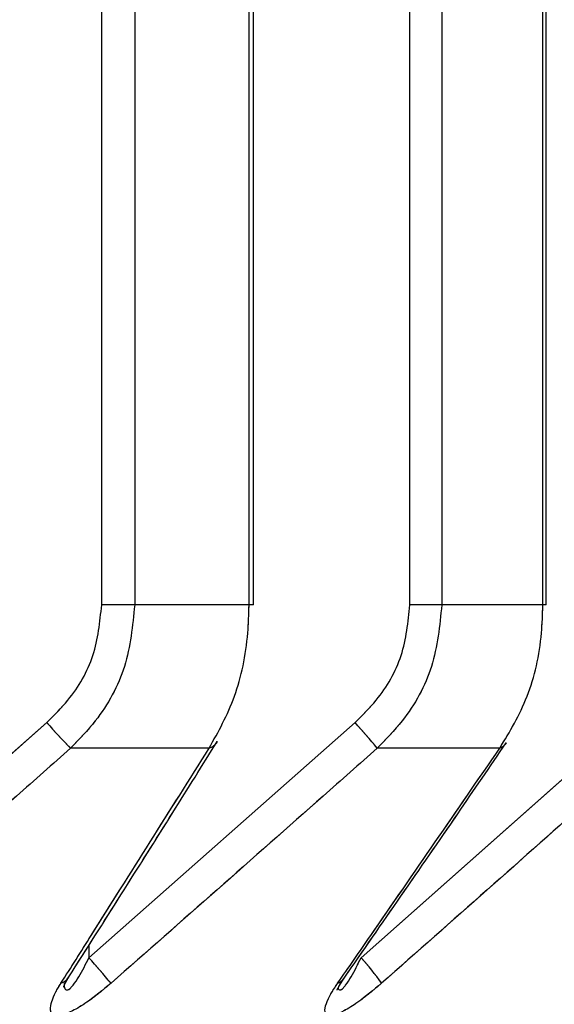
# Model space of a CAD drawing. Header units: inches. Extents: x 0.1 to 16.9, y 0.1 to 10.9.
# Tile 54 of 235: x 6.457347 to 6.457831, y 2.443107 to 2.444. Entities that reach past the tile are written whole.
import ezdxf

# ---------------------------------------------------------------- set-up
doc = ezdxf.new("R2010")
doc.units = ezdxf.units.IN
doc.header["$MEASUREMENT"] = 0
doc.linetypes.add('PHANTOM', pattern=[0.49999999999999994, 0.25, -0.05, 0.05, -0.05, 0.05, -0.05])

msp = doc.modelspace()

# ---------------------------------------------------------------- linework, layer by layer
at = {"color": 7, "linetype": 'Continuous', "lineweight": 25}
for p, q in [((6.457420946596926, 2.443469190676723), (6.457420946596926, 2.447858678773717)), ((6.457450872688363, 2.447858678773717), (6.457450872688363, 2.443469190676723)), ((6.457554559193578, 2.443469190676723), (6.457554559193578, 2.447858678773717)), ((6.457558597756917, 2.443469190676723), (6.457558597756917, 2.447858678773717)), ((6.457700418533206, 2.443469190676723), (6.457700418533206, 2.447858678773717)), ((6.457729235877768, 2.447858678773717), (6.457729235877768, 2.443469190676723)), ((6.457820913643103, 2.443469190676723), (6.457820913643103, 2.447858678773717)), ((6.457824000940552, 2.443469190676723), (6.457824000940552, 2.447858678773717)), ((6.457450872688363, 2.443469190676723), (6.457420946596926, 2.443469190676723)), ((6.457554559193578, 2.443469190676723), (6.457450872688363, 2.443469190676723)), ((6.457558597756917, 2.443469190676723), (6.457554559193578, 2.443469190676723)), ((6.457729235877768, 2.443469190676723), (6.457700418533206, 2.443469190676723)), ((6.457820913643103, 2.443469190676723), (6.457729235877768, 2.443469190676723)), ((6.457824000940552, 2.443469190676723), (6.457820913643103, 2.443469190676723)), ((6.457130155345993, 2.443149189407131), (6.457371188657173, 2.443362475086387)), ((6.457409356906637, 2.443149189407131), (6.457650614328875, 2.443362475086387)), ((6.457656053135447, 2.443149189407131), (6.457896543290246, 2.443362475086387)), ((6.457518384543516, 2.443339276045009), (6.457392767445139, 2.443339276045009)), ((6.45778186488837, 2.443339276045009), (6.457670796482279, 2.443339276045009)), ((6.457409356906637, 2.443160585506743), (6.457409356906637, 2.443149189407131))]:
    msp.add_line(p, q, dxfattribs=at)
at = {"color": 7, "linetype": 'PHANTOM', "lineweight": 18}
for p, q in [((6.457420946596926, 2.443469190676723), (6.457420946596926, 2.447858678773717)), ((6.457420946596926, 2.443469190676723), (6.457420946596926, 2.447858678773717)), ((6.457420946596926, 2.443469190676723), (6.457420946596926, 2.447858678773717)), ((6.457450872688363, 2.447858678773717), (6.457450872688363, 2.443469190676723)), ((6.457450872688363, 2.447858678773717), (6.457450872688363, 2.443469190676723)), ((6.457450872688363, 2.447858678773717), (6.457450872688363, 2.443469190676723)), ((6.457554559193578, 2.443469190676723), (6.457554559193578, 2.447858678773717)), ((6.457554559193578, 2.443469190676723), (6.457554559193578, 2.447858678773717)), ((6.457554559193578, 2.443469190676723), (6.457554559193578, 2.447858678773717)), ((6.457558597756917, 2.443469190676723), (6.457558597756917, 2.447858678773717)), ((6.457558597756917, 2.443469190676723), (6.457558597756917, 2.447858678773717)), ((6.457558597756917, 2.443469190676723), (6.457558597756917, 2.447858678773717)), ((6.457700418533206, 2.443469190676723), (6.457700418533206, 2.447858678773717)), ((6.457700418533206, 2.443469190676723), (6.457700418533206, 2.447858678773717)), ((6.457700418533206, 2.443469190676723), (6.457700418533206, 2.447858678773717)), ((6.457729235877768, 2.447858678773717), (6.457729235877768, 2.443469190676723)), ((6.457729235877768, 2.447858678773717), (6.457729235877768, 2.443469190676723)), ((6.457729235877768, 2.447858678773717), (6.457729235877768, 2.443469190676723)), ((6.457820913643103, 2.443469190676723), (6.457820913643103, 2.447858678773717)), ((6.457820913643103, 2.443469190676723), (6.457820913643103, 2.447858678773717)), ((6.457820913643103, 2.443469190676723), (6.457820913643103, 2.447858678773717)), ((6.457824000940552, 2.443469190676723), (6.457824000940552, 2.447858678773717)), ((6.457824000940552, 2.443469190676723), (6.457824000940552, 2.447858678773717)), ((6.457824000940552, 2.443469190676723), (6.457824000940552, 2.447858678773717)), ((6.457450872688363, 2.443469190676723), (6.457420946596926, 2.443469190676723)), ((6.457450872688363, 2.443469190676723), (6.457420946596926, 2.443469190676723)), ((6.457450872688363, 2.443469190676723), (6.457420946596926, 2.443469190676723)), ((6.457554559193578, 2.443469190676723), (6.457450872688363, 2.443469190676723)), ((6.457554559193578, 2.443469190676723), (6.457450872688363, 2.443469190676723)), ((6.457554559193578, 2.443469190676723), (6.457450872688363, 2.443469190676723)), ((6.457558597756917, 2.443469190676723), (6.457554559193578, 2.443469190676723)), ((6.457558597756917, 2.443469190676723), (6.457554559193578, 2.443469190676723)), ((6.457558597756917, 2.443469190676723), (6.457554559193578, 2.443469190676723)), ((6.457729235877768, 2.443469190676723), (6.457700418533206, 2.443469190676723)), ((6.457729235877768, 2.443469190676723), (6.457700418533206, 2.443469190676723)), ((6.457729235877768, 2.443469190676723), (6.457700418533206, 2.443469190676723)), ((6.457820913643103, 2.443469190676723), (6.457729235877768, 2.443469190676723)), ((6.457820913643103, 2.443469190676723), (6.457729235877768, 2.443469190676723)), ((6.457820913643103, 2.443469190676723), (6.457729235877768, 2.443469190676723)), ((6.457824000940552, 2.443469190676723), (6.457820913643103, 2.443469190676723)), ((6.457824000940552, 2.443469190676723), (6.457820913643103, 2.443469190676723)), ((6.457824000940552, 2.443469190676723), (6.457820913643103, 2.443469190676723)), ((6.457130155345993, 2.443149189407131), (6.457371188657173, 2.443362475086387)), ((6.457130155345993, 2.443149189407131), (6.457371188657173, 2.443362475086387)), ((6.457130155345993, 2.443149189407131), (6.457371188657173, 2.443362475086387)), ((6.457409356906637, 2.443149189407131), (6.457650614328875, 2.443362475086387)), ((6.457409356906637, 2.443149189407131), (6.457650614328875, 2.443362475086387)), ((6.457409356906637, 2.443149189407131), (6.457650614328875, 2.443362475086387)), ((6.457656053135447, 2.443149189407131), (6.457896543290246, 2.443362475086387)), ((6.457656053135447, 2.443149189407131), (6.457896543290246, 2.443362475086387)), ((6.457656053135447, 2.443149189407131), (6.457896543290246, 2.443362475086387)), ((6.457518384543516, 2.443339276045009), (6.457392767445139, 2.443339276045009)), ((6.457518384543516, 2.443339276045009), (6.457392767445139, 2.443339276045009)), ((6.457518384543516, 2.443339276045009), (6.457392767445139, 2.443339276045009)), ((6.45778186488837, 2.443339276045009), (6.457670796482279, 2.443339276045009)), ((6.45778186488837, 2.443339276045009), (6.457670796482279, 2.443339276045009)), ((6.45778186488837, 2.443339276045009), (6.457670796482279, 2.443339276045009)), ((6.457409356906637, 2.443160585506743), (6.457409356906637, 2.443149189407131)), ((6.457409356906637, 2.443160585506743), (6.457409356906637, 2.443149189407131)), ((6.457409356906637, 2.443160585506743), (6.457409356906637, 2.443149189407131))]:
    msp.add_line(p, q, dxfattribs=at)
at = {"color": 7, "linetype": 'Continuous', "lineweight": 25}
for centre, radius, start, end in [((6.457722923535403, 2.443668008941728), 0.0004659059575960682, 220.9791535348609, 224.8762418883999), ((6.456816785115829, 2.442616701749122), 0.001118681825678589, 40.23437576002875, 41.80931533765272), ((6.457513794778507, 2.443352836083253), 1.43157458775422e-05, 288.699792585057, 327.7445892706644), ((6.457777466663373, 2.443351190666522), 1.270049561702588e-05, 290.2613813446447, 325.5677729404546), ((6.456565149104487, 2.442399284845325), 0.001129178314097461, 40.05855889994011, 41.61448712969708), ((6.457494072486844, 2.443000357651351), 0.0002199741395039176, 34.8287076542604, 42.5775512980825), ((6.457379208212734, 2.443139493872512), 1.431889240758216e-05, 289.4288550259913, 327.0571038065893), ((6.457630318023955, 2.443137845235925), 1.270168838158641e-05, 291.0399596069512, 325.0414158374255)]:
    msp.add_arc(centre, radius, start, end, dxfattribs=at)
at = {"color": 7, "linetype": 'PHANTOM', "lineweight": 18}
for centre, radius, start, end in [((6.457722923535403, 2.443668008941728), 0.0004659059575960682, 220.9791535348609, 224.8762418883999), ((6.457722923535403, 2.443668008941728), 0.0004659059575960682, 220.9791535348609, 224.8762418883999), ((6.457722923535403, 2.443668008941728), 0.0004659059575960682, 220.9791535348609, 224.8762418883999), ((6.456816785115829, 2.442616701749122), 0.001118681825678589, 40.23437576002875, 41.80931533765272), ((6.456816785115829, 2.442616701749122), 0.001118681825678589, 40.23437576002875, 41.80931533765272), ((6.456816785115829, 2.442616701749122), 0.001118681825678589, 40.23437576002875, 41.80931533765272), ((6.457513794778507, 2.443352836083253), 1.43157458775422e-05, 288.699792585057, 327.7445892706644), ((6.457513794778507, 2.443352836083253), 1.43157458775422e-05, 288.699792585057, 327.7445892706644), ((6.457513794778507, 2.443352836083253), 1.43157458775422e-05, 288.699792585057, 327.7445892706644), ((6.457777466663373, 2.443351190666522), 1.270049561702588e-05, 290.2613813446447, 325.5677729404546), ((6.457777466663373, 2.443351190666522), 1.270049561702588e-05, 290.2613813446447, 325.5677729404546), ((6.457777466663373, 2.443351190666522), 1.270049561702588e-05, 290.2613813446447, 325.5677729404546), ((6.456565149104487, 2.442399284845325), 0.001129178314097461, 40.05855889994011, 41.61448712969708), ((6.456565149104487, 2.442399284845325), 0.001129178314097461, 40.05855889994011, 41.61448712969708), ((6.456565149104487, 2.442399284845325), 0.001129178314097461, 40.05855889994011, 41.61448712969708), ((6.457494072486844, 2.443000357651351), 0.0002199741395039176, 34.8287076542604, 42.5775512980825), ((6.457494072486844, 2.443000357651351), 0.0002199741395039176, 34.8287076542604, 42.5775512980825), ((6.457494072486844, 2.443000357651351), 0.0002199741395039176, 34.8287076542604, 42.5775512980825), ((6.457379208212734, 2.443139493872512), 1.431889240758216e-05, 289.4288550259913, 327.0571038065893), ((6.457379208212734, 2.443139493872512), 1.431889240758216e-05, 289.4288550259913, 327.0571038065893), ((6.457379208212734, 2.443139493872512), 1.431889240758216e-05, 289.4288550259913, 327.0571038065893), ((6.457630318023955, 2.443137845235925), 1.270168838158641e-05, 291.0399596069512, 325.0414158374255), ((6.457630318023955, 2.443137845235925), 1.270168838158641e-05, 291.0399596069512, 325.0414158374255), ((6.457630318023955, 2.443137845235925), 1.270168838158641e-05, 291.0399596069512, 325.0414158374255)]:
    msp.add_arc(centre, radius, start, end, dxfattribs=at)
at = {"color": 7, "linetype": 'Continuous', "lineweight": 25}
for points, knots in [([(6.457371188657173, 2.443362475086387), (6.457377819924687, 2.443369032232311), (6.457395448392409, 2.443386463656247), (6.457416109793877, 2.443422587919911), (6.457419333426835, 2.443453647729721), (6.457420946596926, 2.443469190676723)], [0, 0, 0, 0, 0.2315050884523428, 0.6154298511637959, 1, 1, 1, 1]), ([(6.457450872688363, 2.443469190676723), (6.457448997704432, 2.443450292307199), (6.457445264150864, 2.44341266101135), (6.457421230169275, 2.4433686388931), (6.457400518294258, 2.443347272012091), (6.457392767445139, 2.443339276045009)], [0, 0, 0, 0, 0.3869935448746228, 0.7705992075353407, 1, 1, 1, 1]), ([(6.457518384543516, 2.443339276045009), (6.457526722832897, 2.443354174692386), (6.457543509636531, 2.443384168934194), (6.457553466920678, 2.443431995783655), (6.457554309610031, 2.443460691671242), (6.457554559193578, 2.443469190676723)], [0, 0, 0, 0, 0.4099050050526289, 0.8252285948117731, 1, 1, 1, 1]), ([(6.457650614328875, 2.443362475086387), (6.457657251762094, 2.443369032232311), (6.457674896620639, 2.443386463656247), (6.457695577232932, 2.44342258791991), (6.457698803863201, 2.443453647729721), (6.457700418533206, 2.443469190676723)], [0, 0, 0, 0, 0.2315050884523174, 0.6154298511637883, 1, 1, 1, 1]), ([(6.457729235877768, 2.443469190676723), (6.457727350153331, 2.443450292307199), (6.457723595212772, 2.443412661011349), (6.457699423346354, 2.4433686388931), (6.457678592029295, 2.443347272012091), (6.457670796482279, 2.443339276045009)], [0, 0, 0, 0, 0.3869935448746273, 0.7705992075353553, 1, 1, 1, 1]), ([(6.45778186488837, 2.443339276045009), (6.457790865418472, 2.443354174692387), (6.457808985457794, 2.443384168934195), (6.457819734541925, 2.443431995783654), (6.457820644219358, 2.443460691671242), (6.457820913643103, 2.443469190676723)], [0, 0, 0, 0, 0.4099050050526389, 0.8252285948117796, 1, 1, 1, 1]), ([(6.457392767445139, 2.443339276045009), (6.457376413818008, 2.443324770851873), (6.45729612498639, 2.443253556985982), (6.45721566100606, 2.443182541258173), (6.457151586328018, 2.443125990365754)], [0, 0, 0, 0, 0.2036849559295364, 1, 1, 1, 1]), ([(6.457383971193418, 2.443125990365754), (6.457393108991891, 2.443140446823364), (6.457437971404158, 2.443211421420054), (6.457482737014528, 2.443282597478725), (6.457518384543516, 2.443339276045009)], [0, 0, 0, 0, 0.2036849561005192, 1, 1, 1, 1]), ([(6.457391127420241, 2.443131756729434), (6.45742263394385, 2.44318134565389), (6.457467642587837, 2.443252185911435), (6.45751224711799, 2.443323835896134), (6.457525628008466, 2.44334533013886)], [0, 0, 0, 0, 0.7000105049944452, 1, 1, 1, 1]), ([(6.457670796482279, 2.443339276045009), (6.457654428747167, 2.443324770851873), (6.457574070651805, 2.443253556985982), (6.457493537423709, 2.443182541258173), (6.457429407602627, 2.443125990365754)], [0, 0, 0, 0, 0.2036849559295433, 1, 1, 1, 1]), ([(6.457634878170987, 2.443125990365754), (6.457644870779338, 2.443140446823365), (6.457693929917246, 2.443211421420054), (6.457742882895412, 2.443282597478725), (6.45778186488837, 2.443339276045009)], [0, 0, 0, 0, 0.2036849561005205, 1, 1, 1, 1]), ([(6.457640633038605, 2.443130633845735), (6.457675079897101, 2.443180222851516), (6.457724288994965, 2.443251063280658), (6.457773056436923, 2.443322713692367), (6.457787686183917, 2.443344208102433)], [0, 0, 0, 0, 0.7000099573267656, 1, 1, 1, 1]), ([(6.457915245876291, 2.443339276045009), (6.457898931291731, 2.443324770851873), (6.457818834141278, 2.443253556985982), (6.457738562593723, 2.443182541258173), (6.457674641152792, 2.443125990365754)], [0, 0, 0, 0, 0.2036849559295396, 1, 1, 1, 1]), ([(6.457387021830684, 2.443126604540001), (6.457386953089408, 2.443125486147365), (6.457386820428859, 2.443123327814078), (6.457387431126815, 2.443121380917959), (6.457388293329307, 2.44312016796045), (6.457389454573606, 2.443119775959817), (6.457391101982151, 2.443120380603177), (6.457392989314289, 2.44312189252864), (6.457396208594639, 2.443125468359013), (6.457402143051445, 2.443134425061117), (6.45740648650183, 2.443143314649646), (6.457409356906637, 2.443149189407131)], [0, 0, 0, 0, 0.07934134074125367, 0.1531171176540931, 0.1962457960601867, 0.2549027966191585, 0.3109066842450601, 0.3720207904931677, 0.4410125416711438, 0.6305885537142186, 0.9999999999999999, 0.9999999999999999, 0.9999999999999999, 0.9999999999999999]), ([(6.457635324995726, 2.443121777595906), (6.45763535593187, 2.443121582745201), (6.457635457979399, 2.443120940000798), (6.457635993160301, 2.443120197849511), (6.457636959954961, 2.443119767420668), (6.457638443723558, 2.443120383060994), (6.457640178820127, 2.443121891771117), (6.457643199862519, 2.443125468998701), (6.457648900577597, 2.443134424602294), (6.457653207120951, 2.443143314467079), (6.457656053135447, 2.443149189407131)], [0, 0, 0, 0, 0.02167470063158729, 0.07149726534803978, 0.1392582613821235, 0.2039543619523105, 0.2745538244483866, 0.3542535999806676, 0.5732531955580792, 1, 1, 1, 1]), ([(6.457429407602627, 2.443125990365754), (6.457422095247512, 2.443119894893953), (6.457410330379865, 2.443110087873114), (6.457394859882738, 2.443100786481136), (6.457384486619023, 2.443096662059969), (6.457377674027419, 2.443096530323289), (6.45737415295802, 2.443100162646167), (6.457374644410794, 2.443108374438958), (6.457379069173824, 2.443118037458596), (6.457383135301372, 2.443124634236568), (6.457383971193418, 2.443125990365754)], [0, 0, 0, 0, 0.2086143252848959, 0.3356401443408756, 0.4424206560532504, 0.549660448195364, 0.6478447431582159, 0.777463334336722, 0.9542521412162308, 1, 1, 1, 1]), ([(6.45738640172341, 2.443122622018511), (6.457386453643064, 2.443122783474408), (6.457386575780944, 2.443123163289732), (6.457387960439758, 2.443126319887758), (6.457390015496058, 2.44312969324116), (6.457391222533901, 2.443131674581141)], [0, 0, 0, 0, 0.2337839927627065, 0.5499628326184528, 1, 1, 1, 1]), ([(6.457674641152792, 2.443125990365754), (6.457667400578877, 2.443119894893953), (6.457655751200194, 2.443110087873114), (6.45764093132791, 2.443100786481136), (6.457631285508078, 2.443096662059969), (6.457625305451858, 2.443096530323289), (6.457622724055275, 2.443100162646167), (6.457624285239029, 2.443108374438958), (6.457629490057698, 2.443118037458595), (6.457633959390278, 2.443124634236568), (6.457634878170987, 2.443125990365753)], [0, 0, 0, 0, 0.2086143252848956, 0.3356401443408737, 0.4424206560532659, 0.5496604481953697, 0.6478447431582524, 0.7774633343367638, 0.9542521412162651, 0.9999999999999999, 0.9999999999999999, 0.9999999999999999, 0.9999999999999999]), ([(6.457634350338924, 2.443119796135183), (6.457634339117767, 2.443119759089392), (6.457634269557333, 2.443119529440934), (6.457634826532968, 2.443120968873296), (6.457636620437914, 2.443124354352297), (6.457639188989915, 2.443128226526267), (6.457640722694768, 2.443130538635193)], [0, 0, 0, 0, 0.04156003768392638, 0.2576324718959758, 0.556725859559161, 1, 1, 1, 1])]:
    msp.add_open_spline(points, degree=3, knots=knots, dxfattribs=at)
at = {"color": 7, "linetype": 'PHANTOM', "lineweight": 18}
for points, knots in [([(6.457371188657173, 2.443362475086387), (6.457377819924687, 2.443369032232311), (6.457395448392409, 2.443386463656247), (6.457416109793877, 2.443422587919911), (6.457419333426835, 2.443453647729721), (6.457420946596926, 2.443469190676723)], [0, 0, 0, 0, 0.2315050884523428, 0.6154298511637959, 1, 1, 1, 1]), ([(6.457371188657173, 2.443362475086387), (6.457377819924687, 2.443369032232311), (6.457395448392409, 2.443386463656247), (6.457416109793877, 2.443422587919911), (6.457419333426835, 2.443453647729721), (6.457420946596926, 2.443469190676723)], [0, 0, 0, 0, 0.2315050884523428, 0.6154298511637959, 1, 1, 1, 1]), ([(6.457371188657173, 2.443362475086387), (6.457377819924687, 2.443369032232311), (6.457395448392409, 2.443386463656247), (6.457416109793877, 2.443422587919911), (6.457419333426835, 2.443453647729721), (6.457420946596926, 2.443469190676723)], [0, 0, 0, 0, 0.2315050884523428, 0.6154298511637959, 1, 1, 1, 1]), ([(6.457450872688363, 2.443469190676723), (6.457448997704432, 2.443450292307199), (6.457445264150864, 2.44341266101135), (6.457421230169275, 2.4433686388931), (6.457400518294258, 2.443347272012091), (6.457392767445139, 2.443339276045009)], [0, 0, 0, 0, 0.3869935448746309, 0.7705992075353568, 1, 1, 1, 1]), ([(6.457450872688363, 2.443469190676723), (6.457448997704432, 2.443450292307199), (6.457445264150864, 2.44341266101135), (6.457421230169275, 2.4433686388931), (6.457400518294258, 2.443347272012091), (6.457392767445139, 2.443339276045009)], [0, 0, 0, 0, 0.3869935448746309, 0.7705992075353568, 1, 1, 1, 1]), ([(6.457450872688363, 2.443469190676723), (6.457448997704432, 2.443450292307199), (6.457445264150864, 2.44341266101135), (6.457421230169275, 2.4433686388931), (6.457400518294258, 2.443347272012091), (6.457392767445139, 2.443339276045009)], [0, 0, 0, 0, 0.3869935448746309, 0.7705992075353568, 1, 1, 1, 1]), ([(6.457518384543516, 2.443339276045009), (6.457526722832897, 2.443354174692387), (6.457543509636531, 2.443384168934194), (6.457553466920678, 2.443431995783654), (6.457554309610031, 2.443460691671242), (6.457554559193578, 2.443469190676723)], [0, 0, 0, 0, 0.4099050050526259, 0.825228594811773, 1, 1, 1, 1]), ([(6.457518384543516, 2.443339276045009), (6.457526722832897, 2.443354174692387), (6.457543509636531, 2.443384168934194), (6.457553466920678, 2.443431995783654), (6.457554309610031, 2.443460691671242), (6.457554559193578, 2.443469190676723)], [0, 0, 0, 0, 0.4099050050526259, 0.825228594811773, 1, 1, 1, 1]), ([(6.457518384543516, 2.443339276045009), (6.457526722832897, 2.443354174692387), (6.457543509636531, 2.443384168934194), (6.457553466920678, 2.443431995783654), (6.457554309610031, 2.443460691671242), (6.457554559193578, 2.443469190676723)], [0, 0, 0, 0, 0.4099050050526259, 0.825228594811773, 1, 1, 1, 1]), ([(6.457650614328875, 2.443362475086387), (6.457657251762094, 2.443369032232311), (6.457674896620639, 2.443386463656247), (6.457695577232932, 2.443422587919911), (6.457698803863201, 2.443453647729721), (6.457700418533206, 2.443469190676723)], [0, 0, 0, 0, 0.2315050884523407, 0.6154298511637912, 0.9999999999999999, 0.9999999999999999, 0.9999999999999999, 0.9999999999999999]), ([(6.457650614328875, 2.443362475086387), (6.457657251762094, 2.443369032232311), (6.457674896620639, 2.443386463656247), (6.457695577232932, 2.443422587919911), (6.457698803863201, 2.443453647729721), (6.457700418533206, 2.443469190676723)], [0, 0, 0, 0, 0.2315050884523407, 0.6154298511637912, 0.9999999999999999, 0.9999999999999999, 0.9999999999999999, 0.9999999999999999]), ([(6.457650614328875, 2.443362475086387), (6.457657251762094, 2.443369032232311), (6.457674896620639, 2.443386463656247), (6.457695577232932, 2.443422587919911), (6.457698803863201, 2.443453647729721), (6.457700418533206, 2.443469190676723)], [0, 0, 0, 0, 0.2315050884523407, 0.6154298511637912, 0.9999999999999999, 0.9999999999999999, 0.9999999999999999, 0.9999999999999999]), ([(6.457729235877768, 2.443469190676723), (6.457727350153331, 2.443450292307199), (6.457723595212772, 2.44341266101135), (6.457699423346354, 2.4433686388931), (6.457678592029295, 2.443347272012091), (6.457670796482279, 2.443339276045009)], [0, 0, 0, 0, 0.3869935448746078, 0.7705992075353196, 0.9999999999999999, 0.9999999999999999, 0.9999999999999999, 0.9999999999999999]), ([(6.457729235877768, 2.443469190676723), (6.457727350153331, 2.443450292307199), (6.457723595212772, 2.44341266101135), (6.457699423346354, 2.4433686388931), (6.457678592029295, 2.443347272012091), (6.457670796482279, 2.443339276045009)], [0, 0, 0, 0, 0.3869935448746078, 0.7705992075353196, 0.9999999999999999, 0.9999999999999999, 0.9999999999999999, 0.9999999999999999]), ([(6.457729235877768, 2.443469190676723), (6.457727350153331, 2.443450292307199), (6.457723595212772, 2.44341266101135), (6.457699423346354, 2.4433686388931), (6.457678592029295, 2.443347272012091), (6.457670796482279, 2.443339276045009)], [0, 0, 0, 0, 0.3869935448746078, 0.7705992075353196, 0.9999999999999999, 0.9999999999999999, 0.9999999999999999, 0.9999999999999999]), ([(6.45778186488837, 2.443339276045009), (6.457790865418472, 2.443354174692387), (6.457808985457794, 2.443384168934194), (6.457819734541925, 2.443431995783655), (6.457820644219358, 2.443460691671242), (6.457820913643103, 2.443469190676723)], [0, 0, 0, 0, 0.4099050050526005, 0.8252285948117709, 1, 1, 1, 1]), ([(6.45778186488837, 2.443339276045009), (6.457790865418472, 2.443354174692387), (6.457808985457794, 2.443384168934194), (6.457819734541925, 2.443431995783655), (6.457820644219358, 2.443460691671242), (6.457820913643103, 2.443469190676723)], [0, 0, 0, 0, 0.4099050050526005, 0.8252285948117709, 1, 1, 1, 1]), ([(6.45778186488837, 2.443339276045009), (6.457790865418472, 2.443354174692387), (6.457808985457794, 2.443384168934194), (6.457819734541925, 2.443431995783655), (6.457820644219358, 2.443460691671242), (6.457820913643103, 2.443469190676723)], [0, 0, 0, 0, 0.4099050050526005, 0.8252285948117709, 1, 1, 1, 1]), ([(6.457392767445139, 2.443339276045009), (6.457376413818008, 2.443324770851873), (6.45729612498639, 2.443253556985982), (6.45721566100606, 2.443182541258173), (6.457151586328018, 2.443125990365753)], [0, 0, 0, 0, 0.2036849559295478, 1, 1, 1, 1]), ([(6.457392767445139, 2.443339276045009), (6.457376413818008, 2.443324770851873), (6.45729612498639, 2.443253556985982), (6.45721566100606, 2.443182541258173), (6.457151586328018, 2.443125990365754)], [0, 0, 0, 0, 0.2036849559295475, 1, 1, 1, 1]), ([(6.457392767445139, 2.443339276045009), (6.457376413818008, 2.443324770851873), (6.45729612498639, 2.443253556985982), (6.45721566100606, 2.443182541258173), (6.457151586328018, 2.443125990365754)], [0, 0, 0, 0, 0.2036849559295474, 1, 1, 1, 1]), ([(6.457383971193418, 2.443125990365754), (6.457393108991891, 2.443140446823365), (6.457437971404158, 2.443211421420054), (6.457482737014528, 2.443282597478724), (6.457518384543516, 2.443339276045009)], [0, 0, 0, 0, 0.2036849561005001, 1, 1, 1, 1]), ([(6.457383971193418, 2.443125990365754), (6.457393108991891, 2.443140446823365), (6.457437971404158, 2.443211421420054), (6.457482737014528, 2.443282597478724), (6.457518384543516, 2.443339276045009)], [0, 0, 0, 0, 0.2036849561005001, 1, 1, 1, 1]), ([(6.457383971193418, 2.443125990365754), (6.457393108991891, 2.443140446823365), (6.457437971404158, 2.443211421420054), (6.457482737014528, 2.443282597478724), (6.457518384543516, 2.443339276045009)], [0, 0, 0, 0, 0.2036849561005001, 1, 1, 1, 1]), ([(6.457391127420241, 2.443131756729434), (6.45742263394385, 2.44318134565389), (6.457467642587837, 2.443252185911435), (6.45751224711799, 2.443323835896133), (6.457525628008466, 2.44334533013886)], [0, 0, 0, 0, 0.7000105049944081, 1, 1, 1, 1]), ([(6.457391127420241, 2.443131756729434), (6.45742263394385, 2.44318134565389), (6.457467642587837, 2.443252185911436), (6.45751224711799, 2.443323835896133), (6.457525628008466, 2.44334533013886)], [0, 0, 0, 0, 0.7000105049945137, 1, 1, 1, 1]), ([(6.457391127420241, 2.443131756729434), (6.45742263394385, 2.44318134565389), (6.457467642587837, 2.443252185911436), (6.45751224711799, 2.443323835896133), (6.457525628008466, 2.44334533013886)], [0, 0, 0, 0, 0.7000105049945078, 1, 1, 1, 1]), ([(6.457670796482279, 2.443339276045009), (6.457654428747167, 2.443324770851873), (6.457574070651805, 2.443253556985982), (6.457493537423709, 2.443182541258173), (6.457429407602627, 2.443125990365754)], [0, 0, 0, 0, 0.203684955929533, 1, 1, 1, 1]), ([(6.457670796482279, 2.443339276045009), (6.457654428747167, 2.443324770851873), (6.457574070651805, 2.443253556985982), (6.457493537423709, 2.443182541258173), (6.457429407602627, 2.443125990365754)], [0, 0, 0, 0, 0.203684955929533, 1, 1, 1, 1]), ([(6.457670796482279, 2.443339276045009), (6.457654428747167, 2.443324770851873), (6.457574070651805, 2.443253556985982), (6.457493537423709, 2.443182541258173), (6.457429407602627, 2.443125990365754)], [0, 0, 0, 0, 0.203684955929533, 1, 1, 1, 1]), ([(6.457634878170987, 2.443125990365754), (6.457644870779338, 2.443140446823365), (6.457693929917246, 2.443211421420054), (6.457742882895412, 2.443282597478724), (6.45778186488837, 2.443339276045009)], [0, 0, 0, 0, 0.2036849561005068, 1, 1, 1, 1]), ([(6.457634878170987, 2.443125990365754), (6.457644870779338, 2.443140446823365), (6.457693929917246, 2.443211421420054), (6.457742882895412, 2.443282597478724), (6.45778186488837, 2.443339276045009)], [0, 0, 0, 0, 0.2036849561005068, 1, 1, 1, 1]), ([(6.457634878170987, 2.443125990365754), (6.457644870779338, 2.443140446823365), (6.457693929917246, 2.443211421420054), (6.457742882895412, 2.443282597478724), (6.45778186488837, 2.443339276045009)], [0, 0, 0, 0, 0.2036849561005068, 1, 1, 1, 1]), ([(6.457640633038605, 2.443130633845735), (6.457675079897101, 2.443180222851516), (6.457724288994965, 2.443251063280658), (6.457773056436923, 2.443322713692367), (6.457787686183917, 2.443344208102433)], [0, 0, 0, 0, 0.7000099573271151, 1, 1, 1, 1]), ([(6.457640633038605, 2.443130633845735), (6.457675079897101, 2.443180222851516), (6.457724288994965, 2.443251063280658), (6.457773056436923, 2.443322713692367), (6.457787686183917, 2.443344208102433)], [0, 0, 0, 0, 0.7000099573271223, 1, 1, 1, 1]), ([(6.457640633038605, 2.443130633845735), (6.457675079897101, 2.443180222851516), (6.457724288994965, 2.443251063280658), (6.457773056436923, 2.443322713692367), (6.457787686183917, 2.443344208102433)], [0, 0, 0, 0, 0.7000099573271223, 1, 1, 1, 1]), ([(6.457915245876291, 2.443339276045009), (6.457898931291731, 2.443324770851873), (6.457818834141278, 2.443253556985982), (6.457738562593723, 2.443182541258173), (6.457674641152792, 2.443125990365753)], [0, 0, 0, 0, 0.2036849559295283, 1, 1, 1, 1]), ([(6.457915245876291, 2.443339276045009), (6.457898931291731, 2.443324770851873), (6.457818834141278, 2.443253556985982), (6.457738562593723, 2.443182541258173), (6.457674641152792, 2.443125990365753)], [0, 0, 0, 0, 0.2036849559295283, 1, 1, 1, 1]), ([(6.457915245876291, 2.443339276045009), (6.457898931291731, 2.443324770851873), (6.457818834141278, 2.443253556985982), (6.457738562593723, 2.443182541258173), (6.457674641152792, 2.443125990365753)], [0, 0, 0, 0, 0.2036849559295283, 1, 1, 1, 1]), ([(6.457387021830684, 2.44312660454), (6.457386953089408, 2.443125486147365), (6.457386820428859, 2.443123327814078), (6.457387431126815, 2.443121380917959), (6.457388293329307, 2.44312016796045), (6.457389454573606, 2.443119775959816), (6.457391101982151, 2.443120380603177), (6.457392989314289, 2.44312189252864), (6.457396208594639, 2.443125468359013), (6.457402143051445, 2.443134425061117), (6.45740648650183, 2.443143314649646), (6.457409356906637, 2.443149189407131)], [0, 0, 0, 0, 0.07934134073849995, 0.1531171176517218, 0.196245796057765, 0.2549027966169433, 0.3109066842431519, 0.3720207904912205, 0.441012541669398, 0.6305885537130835, 1, 1, 1, 1]), ([(6.457387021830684, 2.44312660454), (6.457386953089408, 2.443125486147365), (6.457386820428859, 2.443123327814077), (6.457387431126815, 2.443121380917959), (6.457388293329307, 2.44312016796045), (6.457389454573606, 2.443119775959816), (6.457391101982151, 2.443120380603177), (6.457392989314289, 2.44312189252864), (6.457396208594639, 2.443125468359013), (6.457402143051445, 2.443134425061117), (6.45740648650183, 2.443143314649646), (6.457409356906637, 2.443149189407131)], [0, 0, 0, 0, 0.0793413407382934, 0.1531171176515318, 0.1962457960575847, 0.2549027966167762, 0.3109066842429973, 0.3720207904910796, 0.4410125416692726, 0.6305885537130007, 1, 1, 1, 1]), ([(6.457387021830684, 2.44312660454), (6.457386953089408, 2.443125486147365), (6.457386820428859, 2.443123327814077), (6.457387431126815, 2.443121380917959), (6.457388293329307, 2.443120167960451), (6.457389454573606, 2.443119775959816), (6.457391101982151, 2.443120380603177), (6.457392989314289, 2.44312189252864), (6.457396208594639, 2.443125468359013), (6.457402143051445, 2.443134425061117), (6.45740648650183, 2.443143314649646), (6.457409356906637, 2.443149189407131)], [0, 0, 0, 0, 0.07934134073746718, 0.1531171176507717, 0.1962457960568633, 0.2549027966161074, 0.3109066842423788, 0.372020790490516, 0.4410125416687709, 0.6305885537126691, 1, 1, 1, 1]), ([(6.457635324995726, 2.443121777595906), (6.45763535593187, 2.443121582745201), (6.457635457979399, 2.443120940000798), (6.457635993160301, 2.443120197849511), (6.457636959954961, 2.443119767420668), (6.457638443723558, 2.443120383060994), (6.457640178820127, 2.443121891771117), (6.457643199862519, 2.4431254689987), (6.457648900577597, 2.443134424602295), (6.457653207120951, 2.443143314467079), (6.457656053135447, 2.443149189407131)], [0, 0, 0, 0, 0.02167470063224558, 0.07149726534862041, 0.1392582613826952, 0.2039543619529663, 0.2745538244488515, 0.3542535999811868, 0.5732531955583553, 1, 1, 1, 1]), ([(6.457635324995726, 2.443121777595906), (6.45763535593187, 2.443121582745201), (6.457635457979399, 2.443120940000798), (6.457635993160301, 2.443120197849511), (6.457636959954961, 2.443119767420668), (6.457638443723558, 2.443120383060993), (6.457640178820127, 2.443121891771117), (6.457643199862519, 2.443125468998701), (6.457648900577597, 2.443134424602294), (6.457653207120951, 2.443143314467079), (6.457656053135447, 2.443149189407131)], [0, 0, 0, 0, 0.02167470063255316, 0.07149726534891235, 0.1392582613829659, 0.2039543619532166, 0.2745538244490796, 0.3542535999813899, 0.5732531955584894, 1, 1, 1, 1]), ([(6.457635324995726, 2.443121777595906), (6.45763535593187, 2.443121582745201), (6.457635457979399, 2.443120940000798), (6.457635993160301, 2.443120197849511), (6.457636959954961, 2.443119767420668), (6.457638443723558, 2.443120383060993), (6.457640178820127, 2.443121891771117), (6.457643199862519, 2.443125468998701), (6.457648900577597, 2.443134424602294), (6.457653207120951, 2.443143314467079), (6.457656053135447, 2.443149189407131)], [0, 0, 0, 0, 0.02167470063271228, 0.07149726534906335, 0.1392582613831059, 0.2039543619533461, 0.2745538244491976, 0.354253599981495, 0.5732531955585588, 1, 1, 1, 1]), ([(6.457429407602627, 2.443125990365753), (6.457422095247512, 2.443119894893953), (6.457410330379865, 2.443110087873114), (6.457394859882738, 2.443100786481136), (6.457384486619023, 2.443096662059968), (6.457377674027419, 2.443096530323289), (6.45737415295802, 2.443100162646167), (6.457374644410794, 2.443108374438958), (6.457379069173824, 2.443118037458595), (6.457383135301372, 2.443124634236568), (6.457383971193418, 2.443125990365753)], [0, 0, 0, 0, 0.2086143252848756, 0.3356401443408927, 0.4424206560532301, 0.5496604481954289, 0.6478447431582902, 0.7774633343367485, 0.9542521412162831, 1, 1, 1, 1]), ([(6.457429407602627, 2.443125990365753), (6.457422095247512, 2.443119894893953), (6.457410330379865, 2.443110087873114), (6.457394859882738, 2.443100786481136), (6.457384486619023, 2.443096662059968), (6.457377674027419, 2.443096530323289), (6.45737415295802, 2.443100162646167), (6.457374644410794, 2.443108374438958), (6.457379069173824, 2.443118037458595), (6.457383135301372, 2.443124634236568), (6.457383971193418, 2.443125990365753)], [0, 0, 0, 0, 0.2086143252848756, 0.3356401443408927, 0.4424206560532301, 0.5496604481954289, 0.6478447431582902, 0.7774633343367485, 0.9542521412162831, 1, 1, 1, 1]), ([(6.457429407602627, 2.443125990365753), (6.457422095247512, 2.443119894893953), (6.457410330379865, 2.443110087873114), (6.457394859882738, 2.443100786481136), (6.457384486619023, 2.443096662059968), (6.457377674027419, 2.443096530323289), (6.45737415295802, 2.443100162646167), (6.457374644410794, 2.443108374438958), (6.457379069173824, 2.443118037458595), (6.457383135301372, 2.443124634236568), (6.457383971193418, 2.443125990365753)], [0, 0, 0, 0, 0.2086143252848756, 0.3356401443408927, 0.4424206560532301, 0.5496604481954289, 0.6478447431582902, 0.7774633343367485, 0.9542521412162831, 1, 1, 1, 1]), ([(6.45738640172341, 2.443122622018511), (6.457386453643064, 2.443122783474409), (6.457386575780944, 2.443123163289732), (6.457387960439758, 2.443126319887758), (6.457390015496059, 2.44312969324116), (6.457391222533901, 2.443131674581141)], [0, 0, 0, 0, 0.2337839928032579, 0.5499628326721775, 1, 1, 1, 1]), ([(6.45738640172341, 2.443122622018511), (6.457386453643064, 2.443122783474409), (6.457386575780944, 2.443123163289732), (6.457387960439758, 2.443126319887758), (6.457390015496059, 2.44312969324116), (6.457391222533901, 2.443131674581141)], [0, 0, 0, 0, 0.2337839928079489, 0.5499628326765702, 1, 1, 1, 1]), ([(6.457386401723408, 2.443122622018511), (6.457386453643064, 2.443122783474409), (6.457386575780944, 2.443123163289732), (6.457387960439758, 2.443126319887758), (6.457390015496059, 2.44312969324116), (6.457391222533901, 2.443131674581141)], [0, 0, 0, 0, 0.2337839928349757, 0.5499628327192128, 1, 1, 1, 1]), ([(6.457674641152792, 2.443125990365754), (6.457667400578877, 2.443119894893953), (6.457655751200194, 2.443110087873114), (6.45764093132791, 2.443100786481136), (6.457631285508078, 2.443096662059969), (6.457625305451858, 2.443096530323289), (6.457622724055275, 2.443100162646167), (6.457624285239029, 2.443108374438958), (6.457629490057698, 2.443118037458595), (6.457633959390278, 2.443124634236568), (6.457634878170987, 2.443125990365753)], [0, 0, 0, 0, 0.2086143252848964, 0.3356401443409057, 0.442420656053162, 0.5496604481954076, 0.6478447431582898, 0.7774633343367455, 0.9542521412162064, 0.9999999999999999, 0.9999999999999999, 0.9999999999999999, 0.9999999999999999]), ([(6.457674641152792, 2.443125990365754), (6.457667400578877, 2.443119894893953), (6.457655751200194, 2.443110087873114), (6.45764093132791, 2.443100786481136), (6.457631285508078, 2.443096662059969), (6.457625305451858, 2.443096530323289), (6.457622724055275, 2.443100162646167), (6.457624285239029, 2.443108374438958), (6.457629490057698, 2.443118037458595), (6.457633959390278, 2.443124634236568), (6.457634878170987, 2.443125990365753)], [0, 0, 0, 0, 0.2086143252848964, 0.3356401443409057, 0.442420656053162, 0.5496604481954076, 0.6478447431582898, 0.7774633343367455, 0.9542521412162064, 0.9999999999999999, 0.9999999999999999, 0.9999999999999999, 0.9999999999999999]), ([(6.457674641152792, 2.443125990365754), (6.457667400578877, 2.443119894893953), (6.457655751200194, 2.443110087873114), (6.45764093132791, 2.443100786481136), (6.457631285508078, 2.443096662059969), (6.457625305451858, 2.443096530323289), (6.457622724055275, 2.443100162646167), (6.457624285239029, 2.443108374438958), (6.457629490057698, 2.443118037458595), (6.457633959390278, 2.443124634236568), (6.457634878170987, 2.443125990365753)], [0, 0, 0, 0, 0.2086143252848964, 0.3356401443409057, 0.442420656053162, 0.5496604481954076, 0.6478447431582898, 0.7774633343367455, 0.9542521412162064, 0.9999999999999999, 0.9999999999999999, 0.9999999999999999, 0.9999999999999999]), ([(6.457634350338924, 2.443119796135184), (6.457634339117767, 2.443119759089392), (6.457634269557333, 2.443119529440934), (6.457634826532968, 2.443120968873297), (6.457636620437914, 2.443124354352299), (6.457639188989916, 2.443128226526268), (6.457640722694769, 2.443130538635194)], [0, 0, 0, 0, 0.04156003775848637, 0.2576324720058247, 0.5567258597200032, 1, 1, 1, 1]), ([(6.457634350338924, 2.443119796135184), (6.457634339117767, 2.443119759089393), (6.457634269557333, 2.443119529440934), (6.457634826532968, 2.443120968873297), (6.457636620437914, 2.4431243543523), (6.457639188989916, 2.443128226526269), (6.457640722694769, 2.443130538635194)], [0, 0, 0, 0, 0.04156003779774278, 0.2576324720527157, 0.5567258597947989, 1, 1, 1, 1]), ([(6.457634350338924, 2.443119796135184), (6.457634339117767, 2.443119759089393), (6.457634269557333, 2.443119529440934), (6.457634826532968, 2.443120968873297), (6.457636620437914, 2.4431243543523), (6.457639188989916, 2.443128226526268), (6.457640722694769, 2.443130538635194)], [0, 0, 0, 0, 0.0415600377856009, 0.2576324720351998, 0.5567258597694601, 1, 1, 1, 1])]:
    msp.add_open_spline(points, degree=3, knots=knots, dxfattribs=at)

doc.saveas('drawing.dxf')
